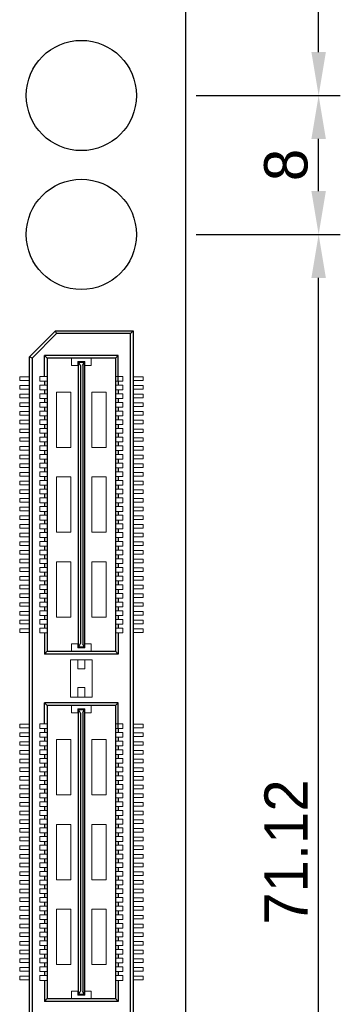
# Model space of a CAD drawing. Header units: millimetres. Extents: x 1095 to 1484, y 184 to 476.
# Tile 9 of 24: x 1240 to 1258, y 330 to 387. Entities that reach past the tile are written whole.
import ezdxf

# ---------------------------------------------------------------- set-up
doc = ezdxf.new("R2010")
doc.units = ezdxf.units.MM
doc.header["$LTSCALE"] = 0.1
doc.layers.add('daughter', color=7, linetype='Continuous')
doc.layers.add('yellow', color=5, linetype='Continuous')
doc.dimstyles.new('ISO-25', dxfattribs={"dimtxt": 2.5, "dimasz": 2.5, "dimexe": 1.25, "dimexo": 0.625, "dimtad": 1, "dimdsep": 46, "dimtxsty": 'Standard', "dimcen": 2.5, "dimadec": 0, "dimazin": 0, "dimtfac": 1, "dimtmove": 0, "dimatfit": 3, "dimfxl": 0, "dimarcsym": 0})

# ---------------------------------------------------------------- blocks, each defined once
blk = doc.blocks.new('*D26')
at = {"layer": 'Defpoints', "color": 0}
for p in [(1249.199, 453.388), (1256.872, 453.388), (1249.199, 382.268)]:
    blk.add_point(p, dxfattribs=at)
at = {"layer": 'yellow', "color": 0, "lineweight": -2}
for p, q in [((1249.824, 453.388), (1258.122, 453.388)), ((1256.872, 384.768), (1256.872, 450.888)), ((1249.824, 382.268), (1258.122, 382.268))]:
    blk.add_line(p, q, dxfattribs=at)
at = {"layer": 'yellow', "color": 0}
for points in [[(1256.456, 450.888), (1257.289, 450.888), (1256.872, 453.388)], [(1256.456, 384.768), (1257.289, 384.768), (1256.872, 382.268)]]:
    blk.add_solid(points, dxfattribs=at)
at = {"layer": 'yellow', "color": 0, "insert": (1254.997, 417.828), "char_height": 2.5, "attachment_point": 5, "rotation": 90}
blk.add_mtext('71.12', dxfattribs=at)
blk = doc.blocks.new('*D28')
at = {"layer": 'Defpoints', "color": 0}
for p in [(1249.199, 374.268), (1256.872, 374.268), (1249.199, 303.148)]:
    blk.add_point(p, dxfattribs=at)
at = {"layer": 'yellow', "color": 0, "lineweight": -2}
for p, q in [((1249.824, 374.268), (1258.122, 374.268)), ((1256.872, 305.648), (1256.872, 371.768)), ((1249.824, 303.148), (1258.122, 303.148))]:
    blk.add_line(p, q, dxfattribs=at)
at = {"layer": 'yellow', "color": 0}
for points in [[(1256.456, 371.768), (1257.289, 371.768), (1256.872, 374.268)], [(1256.456, 305.648), (1257.289, 305.648), (1256.872, 303.148)]]:
    blk.add_solid(points, dxfattribs=at)
at = {"layer": 'yellow', "color": 0, "insert": (1254.997, 338.708), "char_height": 2.5, "attachment_point": 5, "rotation": 90}
blk.add_mtext('71.12', dxfattribs=at)
blk = doc.blocks.new('*D35')
at = {"layer": 'Defpoints', "color": 0}
for p in [(1249.199, 382.268), (1256.872, 382.268), (1249.199, 374.268)]:
    blk.add_point(p, dxfattribs=at)
at = {"layer": 'yellow', "color": 0, "lineweight": -2}
for p, q in [((1249.824, 382.268), (1258.122, 382.268)), ((1256.872, 376.768), (1256.872, 379.768)), ((1249.824, 374.268), (1258.122, 374.268))]:
    blk.add_line(p, q, dxfattribs=at)
at = {"layer": 'yellow', "color": 0}
for points in [[(1256.456, 379.768), (1257.289, 379.768), (1256.872, 382.268)], [(1256.456, 376.768), (1257.289, 376.768), (1256.872, 374.268)]]:
    blk.add_solid(points, dxfattribs=at)
at = {"layer": 'yellow', "color": 0, "insert": (1254.997, 378.268), "char_height": 2.5, "attachment_point": 5, "rotation": 90}
blk.add_mtext('8', dxfattribs=at)

msp = doc.modelspace()

# ---------------------------------------------------------------- linework, layer by layer
for p, q in [((1240.214, 367.212), (1241.715, 368.713)), ((1241.776, 368.565), (1240.362, 367.151)), ((1241.776, 368.565), (1241.715, 368.713)), ((1241.715, 368.713), (1246.184, 368.713)), ((1246.036, 368.565), (1241.776, 368.565)), ((1246.036, 368.565), (1246.184, 368.713)), ((1246.036, 308.852), (1246.036, 368.565)), ((1246.184, 368.713), (1246.184, 308.704)), ((1240.214, 310.204), (1240.214, 367.212)), ((1240.362, 367.151), (1240.214, 367.212)), ((1240.362, 367.151), (1240.362, 310.265)), ((1241.083, 366.098), (1241.083, 367.297)), ((1241.231, 367.151), (1241.083, 367.297)), ((1245.316, 367.297), (1241.083, 367.297)), ((1241.231, 367.151), (1241.231, 350.271)), ((1245.168, 367.151), (1241.231, 367.151)), ((1245.168, 367.151), (1245.168, 350.271)), ((1245.171, 367.151), (1245.316, 367.297)), ((1245.316, 365.824), (1245.316, 367.297)), ((1241.083, 365.824), (1241.083, 365.598)), ((1245.316, 365.824), (1245.316, 365.598)), ((1241.083, 365.324), (1241.083, 365.098)), ((1245.316, 365.324), (1245.316, 365.098)), ((1241.083, 364.824), (1241.083, 364.598)), ((1245.316, 364.824), (1245.316, 364.598)), ((1241.083, 364.324), (1241.083, 364.098)), ((1245.316, 364.324), (1245.316, 364.098)), ((1241.083, 363.824), (1241.083, 363.598)), ((1245.316, 363.824), (1245.316, 363.598)), ((1241.083, 363.324), (1241.083, 363.098)), ((1245.316, 363.324), (1245.316, 363.098)), ((1241.083, 362.824), (1241.083, 362.598)), ((1241.083, 362.324), (1241.083, 362.098)), ((1245.316, 362.824), (1245.316, 362.598)), ((1245.316, 362.324), (1245.316, 362.098)), ((1241.083, 361.824), (1241.083, 361.598)), ((1245.316, 361.824), (1245.316, 361.598)), ((1241.083, 361.324), (1241.083, 361.098)), ((1245.316, 361.324), (1245.316, 361.098)), ((1241.083, 360.824), (1241.083, 360.598)), ((1245.316, 360.824), (1245.316, 360.598)), ((1241.083, 360.324), (1241.083, 360.098)), ((1245.316, 360.324), (1245.316, 360.098)), ((1241.083, 359.824), (1241.083, 359.598)), ((1245.316, 359.824), (1245.316, 359.598)), ((1241.083, 359.324), (1241.083, 359.098)), ((1245.316, 359.324), (1245.316, 359.098)), ((1241.083, 358.824), (1241.083, 358.598)), ((1241.083, 358.324), (1241.083, 358.098)), ((1245.316, 358.824), (1245.316, 358.598)), ((1245.316, 358.324), (1245.316, 358.098)), ((1241.083, 357.824), (1241.083, 357.598)), ((1245.316, 357.824), (1245.316, 357.598)), ((1241.083, 357.324), (1241.083, 357.098)), ((1245.316, 357.324), (1245.316, 357.098)), ((1241.083, 356.824), (1241.083, 356.598)), ((1245.316, 356.824), (1245.316, 356.598)), ((1241.083, 356.324), (1241.083, 356.098)), ((1245.316, 356.324), (1245.316, 356.098)), ((1241.083, 355.824), (1241.083, 355.598)), ((1245.316, 355.824), (1245.316, 355.598)), ((1241.083, 355.324), (1241.083, 355.098)), ((1245.316, 355.324), (1245.316, 355.098)), ((1241.083, 354.824), (1241.083, 354.598)), ((1245.316, 354.824), (1245.316, 354.598)), ((1241.083, 354.324), (1241.083, 354.098)), ((1241.083, 353.824), (1241.083, 353.598)), ((1245.316, 354.324), (1245.316, 354.098)), ((1245.316, 353.824), (1245.316, 353.598)), ((1241.083, 353.324), (1241.083, 353.098)), ((1245.316, 353.324), (1245.316, 353.098)), ((1241.083, 352.824), (1241.083, 352.598)), ((1245.316, 352.824), (1245.316, 352.598)), ((1241.083, 352.324), (1241.083, 352.098)), ((1245.316, 352.324), (1245.316, 352.098)), ((1241.083, 351.824), (1241.083, 351.598)), ((1245.316, 351.824), (1245.316, 351.598)), ((1241.083, 351.324), (1241.083, 350.106)), ((1245.316, 351.324), (1245.316, 350.106)), ((1241.231, 350.271), (1241.083, 350.106)), ((1245.316, 350.106), (1241.083, 350.106)), ((1241.231, 350.271), (1245.168, 350.271)), ((1245.168, 350.271), (1245.316, 350.106)), ((1241.231, 347.148), (1241.083, 347.294)), ((1241.083, 346.095), (1241.083, 347.294)), ((1245.316, 347.294), (1241.083, 347.294)), ((1241.231, 347.148), (1241.231, 330.268)), ((1245.168, 347.148), (1241.231, 347.148)), ((1245.168, 347.148), (1245.168, 330.268)), ((1245.171, 347.148), (1245.316, 347.294)), ((1245.316, 345.821), (1245.316, 347.294)), ((1241.083, 345.821), (1241.083, 345.595)), ((1241.083, 345.321), (1241.083, 345.095)), ((1245.316, 345.821), (1245.316, 345.595)), ((1245.316, 345.321), (1245.316, 345.095)), ((1241.083, 344.821), (1241.083, 344.595)), ((1245.316, 344.821), (1245.316, 344.595)), ((1241.083, 344.321), (1241.083, 344.095)), ((1245.316, 344.321), (1245.316, 344.095)), ((1241.083, 343.821), (1241.083, 343.595)), ((1245.316, 343.821), (1245.316, 343.595)), ((1241.083, 343.321), (1241.083, 343.095)), ((1245.316, 343.321), (1245.316, 343.095)), ((1241.083, 342.821), (1241.083, 342.595)), ((1245.316, 342.821), (1245.316, 342.595)), ((1241.083, 342.321), (1241.083, 342.095)), ((1245.316, 342.321), (1245.316, 342.095)), ((1241.083, 341.821), (1241.083, 341.595)), ((1241.083, 341.321), (1241.083, 341.095)), ((1245.316, 341.821), (1245.316, 341.595)), ((1245.316, 341.321), (1245.316, 341.095)), ((1241.083, 340.821), (1241.083, 340.595)), ((1245.316, 340.821), (1245.316, 340.595)), ((1241.083, 340.321), (1241.083, 340.095)), ((1245.316, 340.321), (1245.316, 340.095)), ((1241.083, 339.821), (1241.083, 339.595)), ((1245.316, 339.821), (1245.316, 339.595)), ((1241.083, 339.321), (1241.083, 339.095)), ((1245.316, 339.321), (1245.316, 339.095)), ((1241.083, 338.821), (1241.083, 338.595)), ((1245.316, 338.821), (1245.316, 338.595)), ((1241.083, 338.321), (1241.083, 338.095)), ((1245.316, 338.321), (1245.316, 338.095)), ((1241.083, 337.821), (1241.083, 337.595)), ((1241.083, 337.321), (1241.083, 337.095)), ((1245.316, 337.821), (1245.316, 337.595)), ((1245.316, 337.321), (1245.316, 337.095)), ((1241.083, 336.821), (1241.083, 336.595)), ((1245.316, 336.821), (1245.316, 336.595)), ((1241.083, 336.321), (1241.083, 336.095)), ((1245.316, 336.321), (1245.316, 336.095)), ((1241.083, 335.821), (1241.083, 335.595)), ((1245.316, 335.821), (1245.316, 335.595)), ((1241.083, 335.321), (1241.083, 335.095)), ((1245.316, 335.321), (1245.316, 335.095)), ((1241.083, 334.821), (1241.083, 334.595)), ((1245.316, 334.821), (1245.316, 334.595)), ((1241.083, 334.321), (1241.083, 334.095)), ((1245.316, 334.321), (1245.316, 334.095)), ((1241.083, 333.821), (1241.083, 333.595)), ((1245.316, 333.821), (1245.316, 333.595)), ((1241.083, 333.321), (1241.083, 333.095)), ((1241.083, 332.821), (1241.083, 332.595)), ((1245.316, 333.321), (1245.316, 333.095)), ((1245.316, 332.821), (1245.316, 332.595)), ((1241.083, 332.321), (1241.083, 332.095)), ((1245.316, 332.321), (1245.316, 332.095)), ((1241.083, 331.821), (1241.083, 331.595)), ((1245.316, 331.821), (1245.316, 331.595)), ((1241.083, 331.321), (1241.083, 330.103)), ((1245.316, 331.321), (1245.316, 330.103)), ((1241.231, 330.268), (1241.083, 330.103)), ((1245.316, 330.103), (1241.083, 330.103)), ((1241.231, 330.268), (1245.168, 330.268)), ((1245.168, 330.268), (1245.316, 330.103))]:
    msp.add_line(p, q)
at = {"lineweight": 5}
for p, q in [((1242.634, 367.151), (1242.634, 366.731)), ((1242.989, 366.731), (1242.989, 366.957)), ((1243.409, 366.957), (1242.989, 366.957)), ((1243.006, 350.53), (1243.006, 366.893)), ((1243.006, 366.893), (1243.393, 366.893)), ((1243.038, 350.53), (1243.038, 366.893)), ((1243.151, 366.714), (1243.038, 366.893)), ((1243.248, 366.714), (1243.345, 366.893)), ((1243.345, 350.53), (1243.345, 366.893)), ((1243.393, 350.53), (1243.393, 366.893)), ((1243.409, 366.731), (1243.409, 366.957)), ((1243.765, 367.151), (1243.765, 366.731)), ((1242.989, 366.731), (1242.634, 366.731)), ((1243.151, 350.708), (1243.151, 366.714)), ((1243.248, 350.708), (1243.248, 366.714)), ((1243.765, 366.731), (1243.409, 366.731)), ((1239.645, 365.856), (1239.645, 366.066)), ((1239.645, 366.066), (1240.214, 366.066)), ((1239.645, 365.856), (1240.214, 365.856)), ((1240.808, 366.098), (1240.808, 365.824)), ((1240.808, 366.098), (1241.228, 366.098)), ((1240.808, 365.824), (1241.228, 365.824)), ((1245.591, 366.098), (1245.171, 366.098)), ((1245.591, 365.824), (1245.171, 365.824)), ((1245.591, 366.098), (1245.591, 365.824)), ((1246.754, 366.066), (1246.184, 366.066)), ((1246.754, 365.856), (1246.184, 365.856)), ((1246.754, 365.856), (1246.754, 366.066)), ((1239.645, 365.566), (1240.214, 365.566)), ((1239.645, 365.356), (1239.645, 365.566)), ((1239.645, 365.356), (1240.214, 365.356)), ((1240.808, 365.598), (1241.228, 365.598)), ((1240.808, 365.598), (1240.808, 365.324)), ((1240.808, 365.324), (1241.228, 365.324)), ((1241.761, 365.182), (1241.761, 361.999)), ((1242.602, 365.182), (1241.761, 365.182)), ((1242.602, 365.182), (1242.602, 361.999)), ((1243.797, 365.182), (1243.797, 361.999)), ((1244.637, 365.182), (1243.797, 365.182)), ((1244.637, 365.182), (1244.637, 361.999)), ((1245.591, 365.598), (1245.171, 365.598)), ((1245.591, 365.324), (1245.171, 365.324)), ((1245.591, 365.598), (1245.591, 365.324)), ((1246.754, 365.566), (1246.184, 365.566)), ((1246.754, 365.356), (1246.184, 365.356)), ((1246.754, 365.356), (1246.754, 365.566)), ((1239.645, 365.066), (1240.214, 365.066)), ((1239.645, 364.856), (1239.645, 365.066)), ((1239.645, 364.856), (1240.214, 364.856)), ((1239.645, 364.356), (1239.645, 364.566)), ((1239.645, 364.566), (1240.214, 364.566)), ((1240.808, 365.098), (1241.228, 365.098)), ((1240.808, 365.098), (1240.808, 364.824)), ((1240.808, 364.824), (1241.228, 364.824)), ((1240.808, 364.598), (1240.808, 364.324)), ((1240.808, 364.598), (1241.228, 364.598)), ((1245.591, 365.098), (1245.171, 365.098)), ((1245.591, 364.824), (1245.171, 364.824)), ((1245.591, 364.598), (1245.171, 364.598)), ((1245.591, 365.098), (1245.591, 364.824)), ((1245.591, 364.598), (1245.591, 364.324)), ((1246.754, 365.066), (1246.184, 365.066)), ((1246.754, 364.856), (1246.184, 364.856)), ((1246.754, 364.566), (1246.184, 364.566)), ((1246.754, 364.856), (1246.754, 365.066)), ((1246.754, 364.356), (1246.754, 364.566)), ((1239.645, 364.356), (1240.214, 364.356)), ((1239.645, 364.066), (1240.214, 364.066)), ((1239.645, 363.856), (1239.645, 364.066)), ((1240.808, 364.324), (1241.228, 364.324)), ((1240.808, 364.098), (1241.228, 364.098)), ((1240.808, 364.098), (1240.808, 363.824)), ((1245.591, 364.324), (1245.171, 364.324)), ((1245.591, 364.098), (1245.171, 364.098)), ((1245.591, 364.098), (1245.591, 363.824)), ((1246.754, 364.356), (1246.184, 364.356)), ((1246.754, 364.066), (1246.184, 364.066)), ((1246.754, 363.856), (1246.754, 364.066)), ((1239.645, 363.856), (1240.214, 363.856)), ((1239.645, 363.356), (1239.645, 363.566)), ((1239.645, 363.566), (1240.214, 363.566)), ((1240.808, 363.824), (1241.228, 363.824)), ((1240.808, 363.598), (1240.808, 363.324)), ((1240.808, 363.598), (1241.228, 363.598)), ((1245.591, 363.824), (1245.171, 363.824)), ((1245.591, 363.598), (1245.171, 363.598)), ((1245.591, 363.598), (1245.591, 363.324)), ((1246.754, 363.856), (1246.184, 363.856)), ((1246.754, 363.566), (1246.184, 363.566)), ((1246.754, 363.356), (1246.754, 363.566)), ((1239.645, 363.356), (1240.214, 363.356)), ((1239.645, 362.856), (1239.645, 363.066)), ((1239.645, 363.066), (1240.214, 363.066)), ((1239.645, 362.856), (1240.214, 362.856)), ((1240.808, 363.324), (1241.228, 363.324)), ((1240.808, 363.098), (1240.808, 362.824)), ((1240.808, 363.098), (1241.228, 363.098)), ((1245.591, 363.324), (1245.171, 363.324)), ((1245.591, 363.098), (1245.171, 363.098)), ((1245.591, 363.098), (1245.591, 362.824)), ((1246.754, 363.356), (1246.184, 363.356)), ((1246.754, 363.066), (1246.184, 363.066)), ((1246.754, 362.856), (1246.184, 362.856)), ((1246.754, 362.856), (1246.754, 363.066)), ((1239.645, 362.566), (1240.214, 362.566)), ((1239.645, 362.356), (1239.645, 362.566)), ((1239.645, 362.356), (1240.214, 362.356)), ((1240.808, 362.824), (1241.228, 362.824)), ((1240.808, 362.598), (1241.228, 362.598)), ((1240.808, 362.598), (1240.808, 362.324)), ((1240.808, 362.324), (1241.228, 362.324)), ((1245.591, 362.824), (1245.171, 362.824)), ((1245.591, 362.598), (1245.171, 362.598)), ((1245.591, 362.324), (1245.171, 362.324)), ((1245.591, 362.598), (1245.591, 362.324)), ((1246.754, 362.566), (1246.184, 362.566)), ((1246.754, 362.356), (1246.184, 362.356)), ((1246.754, 362.356), (1246.754, 362.566)), ((1239.645, 362.066), (1240.21, 362.066)), ((1239.645, 361.856), (1239.645, 362.066)), ((1239.645, 361.856), (1240.214, 361.856)), ((1240.808, 362.098), (1241.228, 362.098)), ((1240.808, 362.098), (1240.808, 361.824)), ((1240.808, 361.824), (1241.228, 361.824)), ((1242.602, 361.999), (1241.761, 361.999)), ((1244.637, 361.999), (1243.797, 361.999)), ((1245.591, 362.098), (1245.171, 362.098)), ((1245.591, 361.824), (1245.171, 361.824)), ((1245.591, 362.098), (1245.591, 361.824)), ((1246.754, 361.856), (1246.184, 361.856)), ((1246.754, 362.066), (1246.188, 362.066)), ((1246.754, 361.856), (1246.754, 362.066)), ((1239.645, 361.356), (1239.645, 361.566)), ((1239.645, 361.566), (1240.214, 361.566)), ((1239.645, 361.356), (1240.214, 361.356)), ((1240.808, 361.598), (1240.808, 361.324)), ((1240.808, 361.598), (1241.228, 361.598)), ((1240.808, 361.324), (1241.228, 361.324)), ((1245.591, 361.598), (1245.171, 361.598)), ((1245.591, 361.324), (1245.171, 361.324)), ((1245.591, 361.598), (1245.591, 361.324)), ((1246.754, 361.566), (1246.184, 361.566)), ((1246.754, 361.356), (1246.184, 361.356)), ((1246.754, 361.356), (1246.754, 361.566)), ((1239.645, 360.856), (1239.645, 361.066)), ((1239.645, 361.066), (1240.214, 361.066)), ((1239.645, 360.856), (1240.214, 360.856)), ((1239.645, 360.566), (1240.214, 360.566)), ((1239.645, 360.356), (1239.645, 360.566)), ((1240.808, 361.098), (1240.808, 360.824)), ((1240.808, 361.098), (1241.228, 361.098)), ((1240.808, 360.824), (1241.228, 360.824)), ((1240.808, 360.598), (1241.228, 360.598)), ((1240.808, 360.598), (1240.808, 360.324)), ((1245.591, 361.098), (1245.171, 361.098)), ((1245.591, 360.824), (1245.171, 360.824)), ((1245.591, 360.598), (1245.171, 360.598)), ((1245.591, 361.098), (1245.591, 360.824)), ((1245.591, 360.598), (1245.591, 360.324)), ((1246.754, 361.066), (1246.184, 361.066)), ((1246.754, 360.856), (1246.184, 360.856)), ((1246.754, 360.566), (1246.184, 360.566)), ((1246.754, 360.856), (1246.754, 361.066)), ((1246.754, 360.356), (1246.754, 360.566)), ((1239.645, 360.356), (1240.214, 360.356)), ((1239.645, 359.856), (1239.645, 360.066)), ((1239.645, 360.066), (1240.214, 360.066)), ((1240.808, 360.324), (1241.228, 360.324)), ((1240.808, 360.098), (1240.808, 359.824)), ((1240.808, 360.098), (1241.228, 360.098)), ((1242.602, 360.303), (1241.761, 360.303)), ((1241.761, 360.303), (1241.761, 357.12)), ((1242.602, 360.303), (1242.602, 357.12)), ((1244.637, 360.303), (1243.797, 360.303)), ((1243.797, 360.303), (1243.797, 357.12)), ((1244.637, 360.303), (1244.637, 357.12)), ((1245.591, 360.324), (1245.171, 360.324)), ((1245.591, 360.098), (1245.171, 360.098)), ((1245.591, 360.098), (1245.591, 359.824)), ((1246.754, 360.356), (1246.184, 360.356)), ((1246.754, 360.066), (1246.184, 360.066)), ((1246.754, 359.856), (1246.754, 360.066)), ((1239.645, 359.856), (1240.214, 359.856)), ((1239.645, 359.356), (1239.645, 359.566)), ((1239.645, 359.566), (1240.214, 359.566)), ((1240.808, 359.824), (1241.228, 359.824)), ((1240.808, 359.598), (1241.228, 359.598)), ((1240.808, 359.598), (1240.808, 359.324)), ((1245.591, 359.824), (1245.171, 359.824)), ((1245.591, 359.598), (1245.171, 359.598)), ((1245.591, 359.598), (1245.591, 359.324)), ((1246.754, 359.856), (1246.184, 359.856)), ((1246.754, 359.566), (1246.184, 359.566)), ((1246.754, 359.356), (1246.754, 359.566)), ((1239.645, 359.356), (1240.214, 359.356)), ((1239.645, 359.066), (1240.214, 359.066)), ((1239.645, 358.856), (1239.645, 359.066)), ((1240.808, 359.324), (1241.228, 359.324)), ((1240.808, 359.098), (1241.228, 359.098)), ((1240.808, 359.098), (1240.808, 358.824)), ((1245.591, 359.324), (1245.171, 359.324)), ((1245.591, 359.098), (1245.171, 359.098)), ((1245.591, 359.098), (1245.591, 358.824)), ((1246.754, 359.356), (1246.184, 359.356)), ((1246.754, 359.066), (1246.184, 359.066)), ((1246.754, 358.856), (1246.754, 359.066)), ((1239.645, 358.856), (1240.214, 358.856)), ((1239.645, 358.356), (1239.645, 358.566)), ((1239.645, 358.566), (1240.214, 358.566)), ((1239.645, 358.356), (1240.214, 358.356)), ((1240.808, 358.824), (1241.228, 358.824)), ((1240.808, 358.598), (1240.808, 358.324)), ((1240.808, 358.598), (1241.228, 358.598)), ((1240.808, 358.324), (1241.228, 358.324)), ((1245.591, 358.824), (1245.171, 358.824)), ((1245.591, 358.598), (1245.171, 358.598)), ((1245.591, 358.324), (1245.171, 358.324)), ((1245.591, 358.598), (1245.591, 358.324)), ((1246.754, 358.856), (1246.184, 358.856)), ((1246.754, 358.566), (1246.184, 358.566)), ((1246.754, 358.356), (1246.184, 358.356)), ((1246.754, 358.356), (1246.754, 358.566)), ((1239.645, 357.856), (1239.645, 358.066)), ((1239.645, 358.066), (1240.214, 358.066)), ((1239.645, 357.856), (1240.214, 357.856)), ((1240.808, 358.098), (1240.808, 357.824)), ((1240.808, 358.098), (1241.228, 358.098)), ((1240.808, 357.824), (1241.228, 357.824)), ((1245.591, 358.098), (1245.171, 358.098)), ((1245.591, 357.824), (1245.171, 357.824)), ((1245.591, 358.098), (1245.591, 357.824)), ((1246.754, 358.066), (1246.184, 358.066)), ((1246.754, 357.856), (1246.184, 357.856)), ((1246.754, 357.856), (1246.754, 358.066)), ((1239.645, 357.356), (1239.645, 357.566)), ((1239.645, 357.566), (1240.214, 357.566)), ((1239.645, 357.356), (1240.214, 357.356)), ((1240.808, 357.598), (1241.228, 357.598)), ((1240.808, 357.598), (1240.808, 357.324)), ((1240.808, 357.324), (1241.228, 357.324)), ((1245.591, 357.598), (1245.171, 357.598)), ((1245.591, 357.324), (1245.171, 357.324)), ((1245.591, 357.598), (1245.591, 357.324)), ((1246.754, 357.566), (1246.184, 357.566)), ((1246.754, 357.356), (1246.184, 357.356)), ((1246.754, 357.356), (1246.754, 357.566)), ((1239.645, 356.856), (1239.645, 357.066)), ((1239.645, 357.066), (1240.214, 357.066)), ((1239.645, 356.856), (1240.214, 356.856)), ((1240.808, 357.098), (1240.808, 356.824)), ((1240.808, 357.098), (1241.228, 357.098)), ((1240.808, 356.824), (1241.228, 356.824)), ((1240.808, 356.598), (1240.808, 356.324)), ((1240.808, 356.598), (1241.228, 356.598)), ((1242.602, 357.12), (1241.761, 357.12)), ((1244.637, 357.12), (1243.797, 357.12)), ((1245.591, 357.098), (1245.171, 357.098)), ((1245.591, 356.824), (1245.171, 356.824)), ((1245.591, 356.598), (1245.171, 356.598)), ((1245.591, 357.098), (1245.591, 356.824)), ((1245.591, 356.598), (1245.591, 356.324)), ((1246.754, 357.066), (1246.184, 357.066)), ((1246.754, 356.856), (1246.184, 356.856)), ((1246.754, 356.856), (1246.754, 357.066)), ((1239.645, 356.356), (1239.645, 356.566)), ((1239.645, 356.566), (1240.214, 356.566)), ((1239.645, 356.356), (1240.214, 356.356)), ((1239.645, 355.856), (1239.645, 356.066)), ((1239.645, 356.066), (1240.21, 356.066)), ((1240.808, 356.324), (1241.228, 356.324)), ((1240.808, 356.098), (1240.808, 355.824)), ((1240.808, 356.098), (1241.228, 356.098)), ((1245.591, 356.324), (1245.171, 356.324)), ((1245.591, 356.098), (1245.171, 356.098)), ((1245.591, 356.098), (1245.591, 355.824)), ((1246.754, 356.566), (1246.184, 356.566)), ((1246.754, 356.356), (1246.184, 356.356)), ((1246.754, 356.066), (1246.188, 356.066)), ((1246.754, 356.356), (1246.754, 356.566)), ((1246.754, 355.856), (1246.754, 356.066)), ((1239.645, 355.856), (1240.214, 355.856)), ((1239.645, 355.566), (1240.214, 355.566)), ((1239.645, 355.356), (1239.645, 355.566)), ((1240.808, 355.824), (1241.228, 355.824)), ((1240.808, 355.598), (1241.228, 355.598)), ((1240.808, 355.598), (1240.808, 355.324)), ((1245.591, 355.824), (1245.171, 355.824)), ((1245.591, 355.598), (1245.171, 355.598)), ((1245.591, 355.598), (1245.591, 355.324)), ((1246.754, 355.856), (1246.184, 355.856)), ((1246.754, 355.566), (1246.184, 355.566)), ((1246.754, 355.356), (1246.754, 355.566)), ((1239.645, 355.356), (1240.214, 355.356)), ((1239.645, 354.856), (1239.645, 355.066)), ((1239.645, 355.066), (1240.214, 355.066)), ((1240.808, 355.324), (1241.228, 355.324)), ((1240.808, 355.098), (1241.228, 355.098)), ((1240.808, 355.098), (1240.808, 354.824)), ((1242.602, 355.423), (1241.761, 355.423)), ((1241.761, 355.423), (1241.761, 352.24)), ((1242.602, 355.423), (1242.602, 352.24)), ((1244.637, 355.423), (1243.797, 355.423)), ((1243.797, 355.423), (1243.797, 352.24)), ((1244.637, 355.423), (1244.637, 352.24)), ((1245.591, 355.324), (1245.171, 355.324)), ((1245.591, 355.098), (1245.171, 355.098)), ((1245.591, 355.098), (1245.591, 354.824)), ((1246.754, 355.356), (1246.184, 355.356)), ((1246.754, 355.066), (1246.184, 355.066)), ((1246.754, 354.856), (1246.754, 355.066)), ((1239.645, 354.856), (1240.214, 354.856)), ((1239.645, 354.356), (1239.645, 354.566)), ((1239.645, 354.566), (1240.214, 354.566)), ((1239.645, 354.356), (1240.214, 354.356)), ((1240.808, 354.824), (1241.228, 354.824)), ((1240.808, 354.598), (1240.808, 354.324)), ((1240.808, 354.598), (1241.228, 354.598)), ((1245.591, 354.824), (1245.171, 354.824)), ((1245.591, 354.598), (1245.171, 354.598)), ((1245.591, 354.598), (1245.591, 354.324)), ((1246.754, 354.856), (1246.184, 354.856)), ((1246.754, 354.566), (1246.184, 354.566)), ((1246.754, 354.356), (1246.184, 354.356)), ((1246.754, 354.356), (1246.754, 354.566)), ((1239.645, 353.856), (1239.645, 354.066)), ((1239.645, 354.066), (1240.214, 354.066)), ((1239.645, 353.856), (1240.214, 353.856)), ((1240.808, 354.324), (1241.228, 354.324)), ((1240.808, 354.098), (1240.808, 353.824)), ((1240.808, 354.098), (1241.228, 354.098)), ((1240.808, 353.824), (1241.228, 353.824)), ((1245.591, 354.324), (1245.171, 354.324)), ((1245.591, 354.098), (1245.171, 354.098)), ((1245.591, 353.824), (1245.171, 353.824)), ((1245.591, 354.098), (1245.591, 353.824)), ((1246.754, 354.066), (1246.184, 354.066)), ((1246.754, 353.856), (1246.184, 353.856)), ((1246.754, 353.856), (1246.754, 354.066)), ((1239.645, 353.566), (1240.214, 353.566)), ((1239.645, 353.356), (1239.645, 353.566)), ((1239.645, 353.356), (1240.214, 353.356)), ((1240.808, 353.598), (1240.808, 353.324)), ((1240.808, 353.598), (1241.228, 353.598)), ((1240.808, 353.324), (1241.228, 353.324)), ((1245.591, 353.598), (1245.171, 353.598)), ((1245.591, 353.324), (1245.171, 353.324)), ((1245.591, 353.598), (1245.591, 353.324)), ((1246.754, 353.566), (1246.184, 353.566)), ((1246.754, 353.356), (1246.184, 353.356)), ((1246.754, 353.356), (1246.754, 353.566)), ((1239.645, 353.066), (1240.21, 353.066)), ((1239.645, 352.856), (1239.645, 353.066)), ((1239.645, 352.856), (1240.214, 352.856)), ((1240.808, 353.098), (1241.228, 353.098)), ((1240.808, 353.098), (1240.808, 352.824)), ((1240.808, 352.824), (1241.228, 352.824)), ((1245.591, 353.098), (1245.171, 353.098)), ((1245.591, 352.824), (1245.171, 352.824)), ((1245.591, 353.098), (1245.591, 352.824)), ((1246.754, 352.856), (1246.184, 352.856)), ((1246.754, 353.066), (1246.188, 353.066)), ((1246.754, 352.856), (1246.754, 353.066)), ((1239.645, 352.566), (1240.214, 352.566)), ((1239.645, 352.356), (1239.645, 352.566)), ((1239.645, 352.356), (1240.214, 352.356)), ((1239.645, 352.066), (1240.214, 352.066)), ((1239.645, 351.856), (1239.645, 352.066)), ((1240.808, 352.598), (1240.808, 352.324)), ((1240.808, 352.598), (1241.228, 352.598)), ((1240.808, 352.324), (1241.228, 352.324)), ((1240.808, 352.098), (1241.228, 352.098)), ((1240.808, 352.098), (1240.808, 351.824)), ((1242.602, 352.24), (1241.761, 352.24)), ((1244.637, 352.24), (1243.797, 352.24)), ((1245.591, 352.598), (1245.171, 352.598)), ((1245.591, 352.324), (1245.171, 352.324)), ((1245.591, 352.098), (1245.171, 352.098)), ((1245.591, 352.598), (1245.591, 352.324)), ((1245.591, 352.098), (1245.591, 351.824)), ((1246.754, 352.566), (1246.184, 352.566)), ((1246.754, 352.356), (1246.184, 352.356)), ((1246.754, 352.066), (1246.184, 352.066)), ((1246.754, 352.356), (1246.754, 352.566)), ((1246.754, 351.856), (1246.754, 352.066)), ((1239.645, 351.856), (1240.214, 351.856)), ((1239.645, 351.566), (1240.214, 351.566)), ((1239.645, 351.356), (1239.645, 351.566)), ((1240.808, 351.824), (1241.228, 351.824)), ((1240.808, 351.598), (1241.228, 351.598)), ((1240.808, 351.598), (1240.808, 351.324)), ((1245.591, 351.824), (1245.171, 351.824)), ((1245.591, 351.598), (1245.171, 351.598)), ((1245.591, 351.598), (1245.591, 351.324)), ((1246.754, 351.856), (1246.184, 351.856)), ((1246.754, 351.566), (1246.184, 351.566)), ((1246.754, 351.356), (1246.754, 351.566)), ((1239.645, 351.356), (1240.214, 351.356)), ((1240.808, 351.324), (1241.228, 351.324)), ((1245.591, 351.324), (1245.171, 351.324)), ((1246.754, 351.356), (1246.184, 351.356)), ((1242.634, 350.271), (1242.634, 350.691)), ((1242.989, 350.691), (1242.634, 350.691)), ((1242.989, 350.691), (1242.989, 350.465)), ((1243.409, 350.465), (1242.989, 350.465)), ((1243.006, 350.53), (1243.393, 350.53)), ((1243.151, 350.708), (1243.038, 350.53)), ((1243.248, 350.708), (1243.345, 350.53)), ((1243.765, 350.691), (1243.409, 350.691)), ((1243.409, 350.691), (1243.409, 350.465)), ((1243.765, 350.271), (1243.765, 350.691)), ((1243.83, 349.782), (1242.569, 349.782)), ((1242.569, 349.782), (1242.569, 347.617)), ((1243.005, 349.782), (1243.005, 349.249)), ((1243.393, 349.249), (1243.005, 349.249)), ((1243.393, 349.782), (1243.393, 349.249)), ((1243.83, 349.782), (1243.83, 347.617)), ((1243.005, 348.183), (1243.005, 347.617)), ((1243.393, 348.183), (1243.005, 348.183)), ((1243.393, 348.183), (1243.393, 347.617)), ((1243.83, 347.617), (1242.569, 347.617)), ((1242.634, 347.148), (1242.634, 346.728)), ((1243.765, 347.148), (1243.765, 346.728)), ((1242.989, 346.728), (1242.634, 346.728)), ((1242.989, 346.728), (1242.989, 346.954)), ((1243.409, 346.954), (1242.989, 346.954)), ((1243.006, 330.527), (1243.006, 346.89)), ((1243.006, 346.89), (1243.393, 346.89)), ((1243.038, 330.527), (1243.038, 346.89)), ((1243.151, 346.711), (1243.038, 346.89)), ((1243.151, 330.705), (1243.151, 346.711)), ((1243.248, 346.711), (1243.345, 346.89)), ((1243.248, 330.705), (1243.248, 346.711)), ((1243.345, 330.527), (1243.345, 346.89)), ((1243.393, 330.527), (1243.393, 346.89)), ((1243.409, 346.728), (1243.409, 346.954)), ((1243.765, 346.728), (1243.409, 346.728)), ((1239.645, 345.853), (1239.645, 346.063)), ((1239.645, 346.063), (1240.214, 346.063)), ((1239.645, 345.853), (1240.214, 345.853)), ((1240.808, 346.095), (1240.808, 345.821)), ((1240.808, 346.095), (1241.228, 346.095)), ((1245.591, 346.095), (1245.171, 346.095)), ((1245.591, 346.095), (1245.591, 345.821)), ((1246.754, 346.063), (1246.184, 346.063)), ((1246.754, 345.853), (1246.184, 345.853)), ((1246.754, 345.853), (1246.754, 346.063)), ((1239.645, 345.353), (1239.645, 345.563)), ((1239.645, 345.563), (1240.214, 345.563)), ((1239.645, 345.353), (1240.214, 345.353)), ((1240.808, 345.821), (1241.228, 345.821)), ((1240.808, 345.595), (1240.808, 345.321)), ((1240.808, 345.595), (1241.228, 345.595)), ((1240.808, 345.321), (1241.228, 345.321)), ((1245.591, 345.821), (1245.171, 345.821)), ((1245.591, 345.595), (1245.171, 345.595)), ((1245.591, 345.321), (1245.171, 345.321)), ((1245.591, 345.595), (1245.591, 345.321)), ((1246.754, 345.563), (1246.184, 345.563)), ((1246.754, 345.353), (1246.184, 345.353)), ((1246.754, 345.353), (1246.754, 345.563)), ((1239.645, 344.853), (1239.645, 345.063)), ((1239.645, 345.063), (1240.214, 345.063)), ((1239.645, 344.853), (1240.214, 344.853)), ((1240.808, 345.095), (1240.808, 344.821)), ((1240.808, 345.095), (1241.228, 345.095)), ((1240.808, 344.821), (1241.228, 344.821)), ((1242.602, 345.179), (1241.761, 345.179)), ((1241.761, 345.179), (1241.761, 341.996)), ((1242.602, 345.179), (1242.602, 341.996)), ((1244.637, 345.179), (1243.797, 345.179)), ((1243.797, 345.179), (1243.797, 341.996)), ((1244.637, 345.179), (1244.637, 341.996)), ((1245.591, 345.095), (1245.171, 345.095)), ((1245.591, 344.821), (1245.171, 344.821)), ((1245.591, 345.095), (1245.591, 344.821)), ((1246.754, 345.063), (1246.184, 345.063)), ((1246.754, 344.853), (1246.184, 344.853)), ((1246.754, 344.853), (1246.754, 345.063)), ((1239.645, 344.563), (1240.214, 344.563)), ((1239.645, 344.353), (1239.645, 344.563)), ((1239.645, 344.353), (1240.214, 344.353)), ((1240.808, 344.595), (1241.228, 344.595)), ((1240.808, 344.595), (1240.808, 344.321)), ((1240.808, 344.321), (1241.228, 344.321)), ((1245.591, 344.595), (1245.171, 344.595)), ((1245.591, 344.321), (1245.171, 344.321)), ((1245.591, 344.595), (1245.591, 344.321)), ((1246.754, 344.563), (1246.184, 344.563)), ((1246.754, 344.353), (1246.184, 344.353)), ((1246.754, 344.353), (1246.754, 344.563)), ((1239.645, 343.853), (1239.645, 344.063)), ((1239.645, 344.063), (1240.214, 344.063)), ((1239.645, 343.853), (1240.214, 343.853)), ((1239.645, 343.563), (1240.214, 343.563)), ((1239.645, 343.353), (1239.645, 343.563)), ((1240.808, 344.095), (1240.808, 343.821)), ((1240.808, 344.095), (1241.228, 344.095)), ((1240.808, 343.821), (1241.228, 343.821)), ((1240.808, 343.595), (1241.228, 343.595)), ((1240.808, 343.595), (1240.808, 343.321)), ((1245.591, 344.095), (1245.171, 344.095)), ((1245.591, 343.821), (1245.171, 343.821)), ((1245.591, 343.595), (1245.171, 343.595)), ((1245.591, 344.095), (1245.591, 343.821)), ((1245.591, 343.595), (1245.591, 343.321)), ((1246.754, 344.063), (1246.184, 344.063)), ((1246.754, 343.853), (1246.184, 343.853)), ((1246.754, 343.563), (1246.184, 343.563)), ((1246.754, 343.853), (1246.754, 344.063)), ((1246.754, 343.353), (1246.754, 343.563)), ((1239.645, 343.353), (1240.214, 343.353)), ((1239.645, 342.853), (1239.645, 343.063)), ((1239.645, 343.063), (1240.214, 343.063)), ((1240.808, 343.321), (1241.228, 343.321)), ((1240.808, 343.095), (1241.228, 343.095)), ((1240.808, 343.095), (1240.808, 342.821)), ((1245.591, 343.321), (1245.171, 343.321)), ((1245.591, 343.095), (1245.171, 343.095)), ((1245.591, 343.095), (1245.591, 342.821)), ((1246.754, 343.353), (1246.184, 343.353)), ((1246.754, 343.063), (1246.184, 343.063)), ((1246.754, 342.853), (1246.754, 343.063)), ((1239.645, 342.853), (1240.214, 342.853)), ((1239.645, 342.563), (1240.214, 342.563)), ((1239.645, 342.353), (1239.645, 342.563)), ((1240.808, 342.821), (1241.228, 342.821)), ((1240.808, 342.595), (1241.228, 342.595)), ((1240.808, 342.595), (1240.808, 342.321)), ((1245.591, 342.821), (1245.171, 342.821)), ((1245.591, 342.595), (1245.171, 342.595)), ((1245.591, 342.595), (1245.591, 342.321)), ((1246.754, 342.853), (1246.184, 342.853)), ((1246.754, 342.563), (1246.184, 342.563)), ((1246.754, 342.353), (1246.754, 342.563)), ((1239.645, 342.353), (1240.214, 342.353)), ((1239.645, 341.853), (1239.645, 342.063)), ((1239.645, 342.063), (1240.21, 342.063)), ((1240.808, 342.321), (1241.228, 342.321)), ((1240.808, 342.095), (1240.808, 341.821)), ((1240.808, 342.095), (1241.228, 342.095)), ((1242.602, 341.996), (1241.761, 341.996)), ((1244.637, 341.996), (1243.797, 341.996)), ((1245.591, 342.321), (1245.171, 342.321)), ((1245.591, 342.095), (1245.171, 342.095)), ((1245.591, 342.095), (1245.591, 341.821)), ((1246.754, 342.353), (1246.184, 342.353)), ((1246.754, 342.063), (1246.188, 342.063)), ((1246.754, 341.853), (1246.754, 342.063)), ((1239.645, 341.853), (1240.214, 341.853)), ((1239.645, 341.353), (1239.645, 341.563)), ((1239.645, 341.563), (1240.214, 341.563)), ((1239.645, 341.353), (1240.214, 341.353)), ((1240.808, 341.821), (1241.228, 341.821)), ((1240.808, 341.595), (1241.228, 341.595)), ((1240.808, 341.595), (1240.808, 341.321)), ((1240.808, 341.321), (1241.228, 341.321)), ((1245.591, 341.821), (1245.171, 341.821)), ((1245.591, 341.595), (1245.171, 341.595)), ((1245.591, 341.321), (1245.171, 341.321)), ((1245.591, 341.595), (1245.591, 341.321)), ((1246.754, 341.853), (1246.184, 341.853)), ((1246.754, 341.563), (1246.184, 341.563)), ((1246.754, 341.353), (1246.184, 341.353)), ((1246.754, 341.353), (1246.754, 341.563)), ((1239.645, 340.853), (1239.645, 341.063)), ((1239.645, 341.063), (1240.214, 341.063)), ((1239.645, 340.853), (1240.214, 340.853)), ((1240.808, 341.095), (1241.228, 341.095)), ((1240.808, 341.095), (1240.808, 340.821)), ((1240.808, 340.821), (1241.228, 340.821)), ((1245.591, 341.095), (1245.171, 341.095)), ((1245.591, 340.821), (1245.171, 340.821)), ((1245.591, 341.095), (1245.591, 340.821)), ((1246.754, 341.063), (1246.184, 341.063)), ((1246.754, 340.853), (1246.184, 340.853)), ((1246.754, 340.853), (1246.754, 341.063)), ((1239.645, 340.563), (1240.214, 340.563)), ((1239.645, 340.353), (1239.645, 340.563)), ((1239.645, 340.353), (1240.214, 340.353)), ((1240.808, 340.595), (1241.228, 340.595)), ((1240.808, 340.595), (1240.808, 340.321)), ((1240.808, 340.321), (1241.228, 340.321)), ((1241.761, 340.3), (1241.761, 337.117)), ((1242.602, 340.3), (1241.761, 340.3)), ((1242.602, 340.3), (1242.602, 337.117)), ((1243.797, 340.3), (1243.797, 337.117)), ((1244.637, 340.3), (1243.797, 340.3)), ((1244.637, 340.3), (1244.637, 337.117)), ((1245.591, 340.595), (1245.171, 340.595)), ((1245.591, 340.321), (1245.171, 340.321)), ((1245.591, 340.595), (1245.591, 340.321)), ((1246.754, 340.563), (1246.184, 340.563)), ((1246.754, 340.353), (1246.184, 340.353)), ((1246.754, 340.353), (1246.754, 340.563)), ((1239.645, 339.853), (1239.645, 340.063)), ((1239.645, 340.063), (1240.214, 340.063)), ((1239.645, 339.853), (1240.214, 339.853)), ((1240.808, 340.095), (1241.228, 340.095)), ((1240.808, 340.095), (1240.808, 339.821)), ((1240.808, 339.821), (1241.228, 339.821)), ((1240.808, 339.595), (1240.808, 339.321)), ((1240.808, 339.595), (1241.228, 339.595)), ((1245.591, 340.095), (1245.171, 340.095)), ((1245.591, 339.821), (1245.171, 339.821)), ((1245.591, 339.595), (1245.171, 339.595)), ((1245.591, 340.095), (1245.591, 339.821)), ((1245.591, 339.595), (1245.591, 339.321)), ((1246.754, 340.063), (1246.184, 340.063)), ((1246.754, 339.853), (1246.184, 339.853)), ((1246.754, 339.853), (1246.754, 340.063)), ((1239.645, 339.353), (1239.645, 339.563)), ((1239.645, 339.563), (1240.214, 339.563)), ((1239.645, 339.353), (1240.214, 339.353)), ((1239.645, 339.063), (1240.214, 339.063)), ((1239.645, 338.853), (1239.645, 339.063)), ((1240.808, 339.321), (1241.228, 339.321)), ((1240.808, 339.095), (1240.808, 338.821)), ((1240.808, 339.095), (1241.228, 339.095)), ((1245.591, 339.321), (1245.171, 339.321)), ((1245.591, 339.095), (1245.171, 339.095)), ((1245.591, 339.095), (1245.591, 338.821)), ((1246.754, 339.563), (1246.184, 339.563)), ((1246.754, 339.353), (1246.184, 339.353)), ((1246.754, 339.063), (1246.184, 339.063)), ((1246.754, 339.353), (1246.754, 339.563)), ((1246.754, 338.853), (1246.754, 339.063)), ((1239.645, 338.853), (1240.214, 338.853)), ((1239.645, 338.353), (1239.645, 338.563)), ((1239.645, 338.563), (1240.214, 338.563)), ((1240.808, 338.821), (1241.228, 338.821)), ((1240.808, 338.595), (1240.808, 338.321)), ((1240.808, 338.595), (1241.228, 338.595)), ((1245.591, 338.821), (1245.171, 338.821)), ((1245.591, 338.595), (1245.171, 338.595)), ((1245.591, 338.595), (1245.591, 338.321)), ((1246.754, 338.853), (1246.184, 338.853)), ((1246.754, 338.563), (1246.184, 338.563)), ((1246.754, 338.353), (1246.754, 338.563)), ((1239.645, 338.353), (1240.214, 338.353)), ((1239.645, 338.063), (1240.214, 338.063)), ((1239.645, 337.853), (1239.645, 338.063)), ((1240.808, 338.321), (1241.228, 338.321)), ((1240.808, 338.095), (1240.808, 337.821)), ((1240.808, 338.095), (1241.228, 338.095)), ((1245.591, 338.321), (1245.171, 338.321)), ((1245.591, 338.095), (1245.171, 338.095)), ((1245.591, 338.095), (1245.591, 337.821)), ((1246.754, 338.353), (1246.184, 338.353)), ((1246.754, 338.063), (1246.184, 338.063)), ((1246.754, 337.853), (1246.754, 338.063)), ((1239.645, 337.853), (1240.214, 337.853)), ((1239.645, 337.563), (1240.214, 337.563)), ((1239.645, 337.353), (1239.645, 337.563)), ((1239.645, 337.353), (1240.214, 337.353)), ((1240.808, 337.821), (1241.228, 337.821)), ((1240.808, 337.595), (1241.228, 337.595)), ((1240.808, 337.595), (1240.808, 337.321)), ((1240.808, 337.321), (1241.228, 337.321)), ((1245.591, 337.821), (1245.171, 337.821)), ((1245.591, 337.595), (1245.171, 337.595)), ((1245.591, 337.321), (1245.171, 337.321)), ((1245.591, 337.595), (1245.591, 337.321)), ((1246.754, 337.853), (1246.184, 337.853)), ((1246.754, 337.563), (1246.184, 337.563)), ((1246.754, 337.353), (1246.184, 337.353)), ((1246.754, 337.353), (1246.754, 337.563)), ((1239.645, 337.063), (1240.214, 337.063)), ((1239.645, 336.853), (1239.645, 337.063)), ((1239.645, 336.853), (1240.214, 336.853)), ((1240.808, 337.095), (1241.228, 337.095)), ((1240.808, 337.095), (1240.808, 336.821)), ((1240.808, 336.821), (1241.228, 336.821)), ((1242.602, 337.117), (1241.761, 337.117)), ((1244.637, 337.117), (1243.797, 337.117)), ((1245.591, 337.095), (1245.171, 337.095)), ((1245.591, 336.821), (1245.171, 336.821)), ((1245.591, 337.095), (1245.591, 336.821)), ((1246.754, 337.063), (1246.184, 337.063)), ((1246.754, 336.853), (1246.184, 336.853)), ((1246.754, 336.853), (1246.754, 337.063)), ((1239.645, 336.563), (1240.214, 336.563)), ((1239.645, 336.353), (1239.645, 336.563)), ((1239.645, 336.353), (1240.214, 336.353)), ((1240.808, 336.595), (1240.808, 336.321)), ((1240.808, 336.595), (1241.228, 336.595)), ((1240.808, 336.321), (1241.228, 336.321)), ((1245.591, 336.595), (1245.171, 336.595)), ((1245.591, 336.321), (1245.171, 336.321)), ((1245.591, 336.595), (1245.591, 336.321)), ((1246.754, 336.563), (1246.184, 336.563)), ((1246.754, 336.353), (1246.184, 336.353)), ((1246.754, 336.353), (1246.754, 336.563)), ((1239.645, 336.063), (1240.21, 336.063)), ((1239.645, 335.853), (1239.645, 336.063)), ((1239.645, 335.853), (1240.214, 335.853)), ((1240.808, 336.095), (1241.228, 336.095)), ((1240.808, 336.095), (1240.808, 335.821)), ((1240.808, 335.821), (1241.228, 335.821)), ((1245.591, 336.095), (1245.171, 336.095)), ((1245.591, 335.821), (1245.171, 335.821)), ((1245.591, 336.095), (1245.591, 335.821)), ((1246.754, 335.853), (1246.184, 335.853)), ((1246.754, 336.063), (1246.188, 336.063)), ((1246.754, 335.853), (1246.754, 336.063)), ((1239.645, 335.563), (1240.214, 335.563)), ((1239.645, 335.353), (1239.645, 335.563)), ((1239.645, 335.353), (1240.214, 335.353)), ((1239.645, 335.063), (1240.214, 335.063)), ((1239.645, 334.853), (1239.645, 335.063)), ((1240.808, 335.595), (1241.228, 335.595)), ((1240.808, 335.595), (1240.808, 335.321)), ((1240.808, 335.321), (1241.228, 335.321)), ((1240.808, 335.095), (1240.808, 334.821)), ((1240.808, 335.095), (1241.228, 335.095)), ((1241.761, 335.42), (1241.761, 332.237)), ((1242.602, 335.42), (1241.761, 335.42)), ((1242.602, 335.42), (1242.602, 332.237)), ((1243.797, 335.42), (1243.797, 332.237)), ((1244.637, 335.42), (1243.797, 335.42)), ((1244.637, 335.42), (1244.637, 332.237)), ((1245.591, 335.595), (1245.171, 335.595)), ((1245.591, 335.321), (1245.171, 335.321)), ((1245.591, 335.095), (1245.171, 335.095)), ((1245.591, 335.595), (1245.591, 335.321)), ((1245.591, 335.095), (1245.591, 334.821)), ((1246.754, 335.563), (1246.184, 335.563)), ((1246.754, 335.353), (1246.184, 335.353)), ((1246.754, 335.063), (1246.184, 335.063)), ((1246.754, 335.353), (1246.754, 335.563)), ((1246.754, 334.853), (1246.754, 335.063)), ((1239.645, 334.853), (1240.214, 334.853)), ((1239.645, 334.563), (1240.214, 334.563)), ((1239.645, 334.353), (1239.645, 334.563)), ((1240.808, 334.821), (1241.228, 334.821)), ((1240.808, 334.595), (1240.808, 334.321)), ((1240.808, 334.595), (1241.228, 334.595)), ((1245.591, 334.821), (1245.171, 334.821)), ((1245.591, 334.595), (1245.171, 334.595)), ((1245.591, 334.595), (1245.591, 334.321)), ((1246.754, 334.853), (1246.184, 334.853)), ((1246.754, 334.563), (1246.184, 334.563)), ((1246.754, 334.353), (1246.754, 334.563)), ((1239.645, 334.353), (1240.214, 334.353)), ((1239.645, 334.063), (1240.214, 334.063)), ((1239.645, 333.853), (1239.645, 334.063)), ((1240.808, 334.321), (1241.228, 334.321)), ((1240.808, 334.095), (1241.228, 334.095)), ((1240.808, 334.095), (1240.808, 333.821)), ((1245.591, 334.321), (1245.171, 334.321)), ((1245.591, 334.095), (1245.171, 334.095)), ((1245.591, 334.095), (1245.591, 333.821)), ((1246.754, 334.353), (1246.184, 334.353)), ((1246.754, 334.063), (1246.184, 334.063)), ((1246.754, 333.853), (1246.754, 334.063)), ((1239.645, 333.853), (1240.214, 333.853)), ((1239.645, 333.353), (1239.645, 333.563)), ((1239.645, 333.563), (1240.214, 333.563)), ((1239.645, 333.353), (1240.214, 333.353)), ((1240.808, 333.821), (1241.228, 333.821)), ((1240.808, 333.595), (1241.228, 333.595)), ((1240.808, 333.595), (1240.808, 333.321)), ((1245.591, 333.821), (1245.171, 333.821)), ((1245.591, 333.595), (1245.171, 333.595)), ((1245.591, 333.595), (1245.591, 333.321)), ((1246.754, 333.853), (1246.184, 333.853)), ((1246.754, 333.563), (1246.184, 333.563)), ((1246.754, 333.353), (1246.184, 333.353)), ((1246.754, 333.353), (1246.754, 333.563)), ((1239.645, 332.853), (1239.645, 333.063)), ((1239.645, 333.063), (1240.21, 333.063)), ((1239.645, 332.853), (1240.214, 332.853)), ((1240.808, 333.321), (1241.228, 333.321)), ((1240.808, 333.095), (1240.808, 332.821)), ((1240.808, 333.095), (1241.228, 333.095)), ((1240.808, 332.821), (1241.228, 332.821)), ((1245.591, 333.321), (1245.171, 333.321)), ((1245.591, 333.095), (1245.171, 333.095)), ((1245.591, 332.821), (1245.171, 332.821)), ((1245.591, 333.095), (1245.591, 332.821)), ((1246.754, 332.853), (1246.184, 332.853)), ((1246.754, 333.063), (1246.188, 333.063)), ((1246.754, 332.853), (1246.754, 333.063)), ((1239.645, 332.353), (1239.645, 332.563)), ((1239.645, 332.563), (1240.214, 332.563)), ((1239.645, 332.353), (1240.214, 332.353)), ((1240.808, 332.595), (1241.228, 332.595)), ((1240.808, 332.595), (1240.808, 332.321)), ((1240.808, 332.321), (1241.228, 332.321)), ((1242.602, 332.237), (1241.761, 332.237)), ((1244.637, 332.237), (1243.797, 332.237)), ((1245.591, 332.595), (1245.171, 332.595)), ((1245.591, 332.321), (1245.171, 332.321)), ((1245.591, 332.595), (1245.591, 332.321)), ((1246.754, 332.563), (1246.184, 332.563)), ((1246.754, 332.353), (1246.184, 332.353)), ((1246.754, 332.353), (1246.754, 332.563)), ((1239.645, 331.853), (1239.645, 332.063)), ((1239.645, 332.063), (1240.214, 332.063)), ((1239.645, 331.853), (1240.214, 331.853)), ((1240.808, 332.095), (1240.808, 331.821)), ((1240.808, 332.095), (1241.228, 332.095)), ((1240.808, 331.821), (1241.228, 331.821)), ((1245.591, 332.095), (1245.171, 332.095)), ((1245.591, 331.821), (1245.171, 331.821)), ((1245.591, 332.095), (1245.591, 331.821)), ((1246.754, 332.063), (1246.184, 332.063)), ((1246.754, 331.853), (1246.184, 331.853)), ((1246.754, 331.853), (1246.754, 332.063)), ((1239.645, 331.353), (1239.645, 331.563)), ((1239.645, 331.563), (1240.214, 331.563)), ((1239.645, 331.353), (1240.214, 331.353)), ((1240.808, 331.595), (1240.808, 331.321)), ((1240.808, 331.595), (1241.228, 331.595)), ((1240.808, 331.321), (1241.228, 331.321)), ((1245.591, 331.595), (1245.171, 331.595)), ((1245.591, 331.321), (1245.171, 331.321)), ((1245.591, 331.595), (1245.591, 331.321)), ((1246.754, 331.563), (1246.184, 331.563)), ((1246.754, 331.353), (1246.184, 331.353)), ((1246.754, 331.353), (1246.754, 331.563)), ((1242.989, 330.688), (1242.634, 330.688)), ((1242.634, 330.268), (1242.634, 330.688)), ((1242.989, 330.688), (1242.989, 330.462)), ((1243.006, 330.527), (1243.393, 330.527)), ((1243.151, 330.705), (1243.038, 330.527)), ((1243.248, 330.705), (1243.345, 330.527)), ((1243.765, 330.688), (1243.409, 330.688)), ((1243.409, 330.688), (1243.409, 330.462)), ((1243.765, 330.268), (1243.765, 330.688)), ((1243.409, 330.462), (1242.989, 330.462))]:
    msp.add_line(p, q, dxfattribs=at)
for centre in [(1243.199, 382.268), (1243.199, 374.268)]:
    msp.add_circle(centre, 3.175)
at = {"layer": 'daughter'}
msp.add_line((1249.199, 456.881), (1249.199, 299.656), dxfattribs=at)

# ---------------------------------------------------------------- dimensions: what is measured, and where the dimension line sits
at = {"layer": 'yellow'}
for base, p1, p2, picture, middle in [((1256.872, 453.388), (1249.199, 382.268), (1249.199, 453.388), '*D26', (1254.997, 417.828)), ((1256.872, 382.268), (1249.199, 374.268), (1249.199, 382.268), '*D35', (1254.997, 378.268)), ((1256.872, 374.268), (1249.199, 303.148), (1249.199, 374.268), '*D28', (1254.997, 338.708))]:
    dim = msp.add_linear_dim(base=base, p1=p1, p2=p2, angle=90, dimstyle='ISO-25', dxfattribs=at)
    dim.commit()
    dim.dimension.update_dxf_attribs({"geometry": picture, "text_midpoint": middle})

doc.saveas('drawing.dxf')
